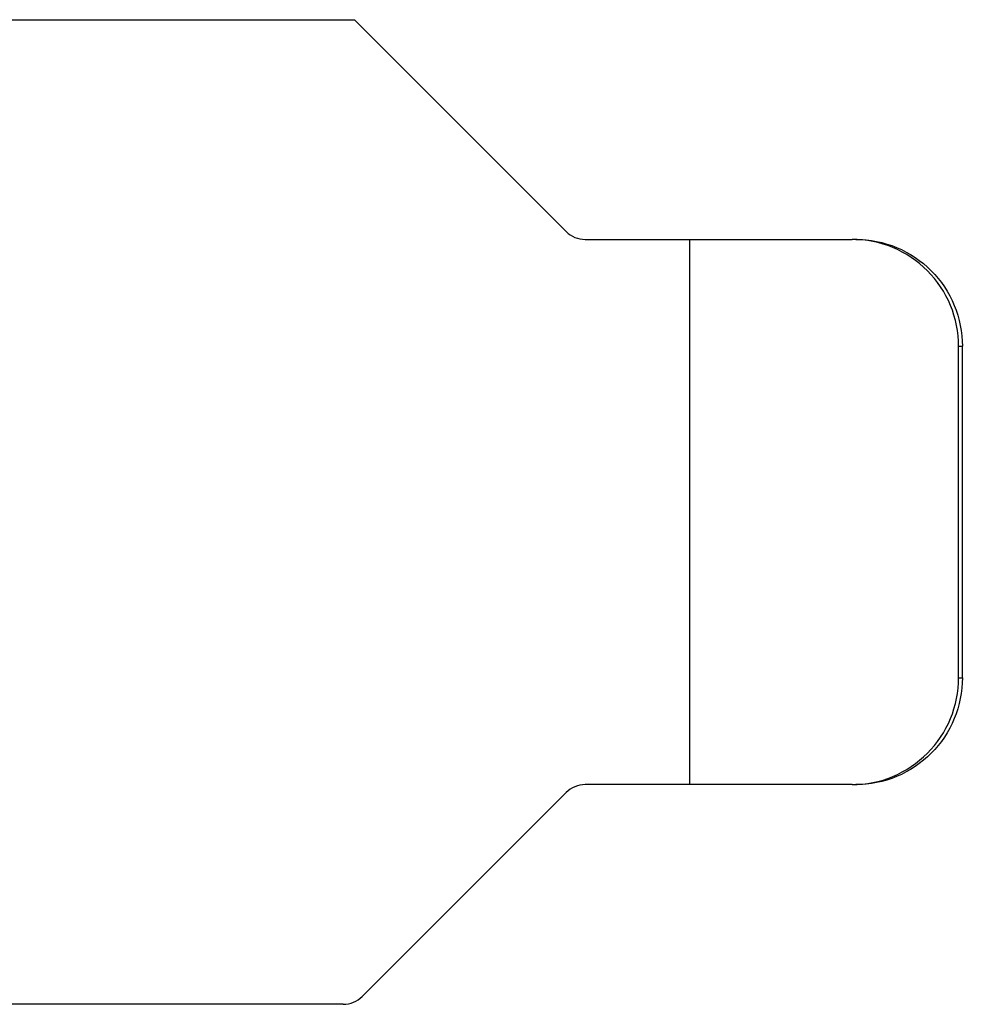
# Model space of a CAD drawing. Header units: millimetres. Extents: x 0 to 559, y 0 to 432.
# Tile 18 of 20: x 252 to 270, y 345 to 364. Entities that reach past the tile are written whole.
import ezdxf

# ---------------------------------------------------------------- set-up
doc = ezdxf.new("R2010")
doc.units = ezdxf.units.MM
doc.header["$LTSCALE"] = 30.734
doc.layers.add('00_COMPONENTS', color=7, linetype='CONTINUOUS')

msp = doc.modelspace()

# ---------------------------------------------------------------- linework, layer by layer
at = {"layer": '00_COMPONENTS', "color": 7}
for p, q in [((251.344, 363.897), (258.349, 363.897)), ((262.313, 359.934), (258.349, 363.897)), ((262.667, 359.787), (267.662, 359.787)), ((264.625, 349.587), (264.625, 359.787)), ((269.655, 351.587), (269.655, 357.787)), ((269.725, 351.587), (269.725, 357.787)), ((262.313, 349.441), (258.496, 345.624)), ((267.662, 349.587), (262.667, 349.587)), ((258.142, 345.477), (250.769, 345.477))]:
    msp.add_line(p, q, dxfattribs=at)
at = {"layer": '00_COMPONENTS', "color": 4}
for p, q in [((269.655, 357.787), (269.725, 357.787)), ((269.655, 351.587), (269.725, 351.587))]:
    msp.add_line(p, q, dxfattribs=at)
at = {"layer": '00_COMPONENTS', "color": 7}
for centre, start, end in [((262.667, 360.287), 225, 270), ((262.667, 349.087), 90, 135), ((258.142, 345.977), 270, 315)]:
    msp.add_arc(centre, 0.5, start, end, dxfattribs=at)
for points, knots in [([(269.655, 357.787), (269.655, 358.048), (269.551, 358.573), (269.108, 359.238), (268.446, 359.683), (267.922, 359.787), (267.662, 359.787)], [0, 0, 0, 0, 0.250459, 0.500623, 0.750422, 1, 1, 1, 1]), ([(267.732, 359.787), (267.991, 359.787), (268.516, 359.683), (269.178, 359.238), (269.621, 358.573), (269.725, 358.048), (269.725, 357.787)], [0, 0, 0, 0, 0.249578, 0.499377, 0.749541, 1, 1, 1, 1]), ([(267.662, 349.587), (267.922, 349.587), (268.446, 349.692), (269.108, 350.137), (269.551, 350.802), (269.655, 351.327), (269.655, 351.587)], [0, 0, 0, 0, 0.249578, 0.499377, 0.749541, 1, 1, 1, 1]), ([(269.725, 351.587), (269.725, 351.327), (269.621, 350.802), (269.178, 350.137), (268.516, 349.692), (267.991, 349.587), (267.732, 349.587)], [0, 0, 0, 0, 0.250459, 0.500623, 0.750422, 1, 1, 1, 1])]:
    msp.add_open_spline(points, degree=3, knots=knots, dxfattribs=at)

doc.saveas('drawing.dxf')
